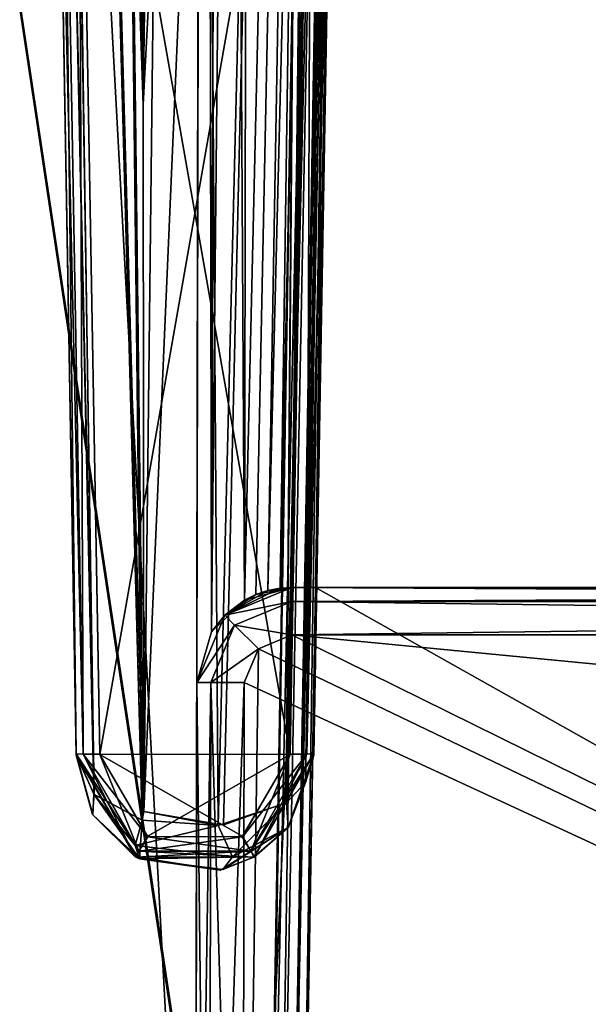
# Model space of a CAD drawing. Header units: millimetres. Extents: x -26 to 124, y -190 to 73.
# Tile 28 of 95: x 40 to 46, y 4 to 14. Entities that reach past the tile are written whole.
import ezdxf

# ---------------------------------------------------------------- set-up
doc = ezdxf.new("R2010")
doc.units = ezdxf.units.MM
doc.header["$LTSCALE"] = 41.718519
for name, color, linetype in [('111', 7, 'CONTINUOUS'), ('112', 7, 'CONTINUOUS'), ('113', 7, 'CONTINUOUS'), ('114', 7, 'CONTINUOUS'), ('173', 7, 'CONTINUOUS'), ('174', 7, 'CONTINUOUS'), ('177', 7, 'CONTINUOUS'), ('178', 7, 'CONTINUOUS'), ('184', 7, 'CONTINUOUS'), ('229', 7, 'CONTINUOUS'), ('231', 7, 'CONTINUOUS'), ('233', 7, 'CONTINUOUS'), ('234', 7, 'CONTINUOUS'), ('386', 7, 'CONTINUOUS'), ('387', 7, 'CONTINUOUS'), ('388', 7, 'CONTINUOUS'), ('390', 7, 'CONTINUOUS'), ('391', 7, 'CONTINUOUS'), ('392', 7, 'CONTINUOUS'), ('677', 7, 'CONTINUOUS'), ('678', 7, 'CONTINUOUS'), ('679', 7, 'CONTINUOUS'), ('687', 7, 'CONTINUOUS'), ('720', 7, 'CONTINUOUS'), ('727', 7, 'CONTINUOUS'), ('728', 7, 'CONTINUOUS'), ('729', 7, 'CONTINUOUS'), ('730', 7, 'CONTINUOUS'), ('731', 7, 'CONTINUOUS'), ('753', 7, 'CONTINUOUS'), ('754', 7, 'CONTINUOUS'), ('755', 7, 'CONTINUOUS'), ('756', 7, 'CONTINUOUS'), ('757', 7, 'CONTINUOUS'), ('758', 7, 'CONTINUOUS'), ('760', 7, 'CONTINUOUS'), ('761', 7, 'CONTINUOUS'), ('762', 7, 'CONTINUOUS'), ('766', 7, 'CONTINUOUS'), ('803', 7, 'CONTINUOUS'), ('813', 7, 'CONTINUOUS'), ('816', 7, 'CONTINUOUS'), ('864', 7, 'CONTINUOUS'), ('867', 7, 'CONTINUOUS'), ('889', 7, 'CONTINUOUS'), ('890', 7, 'CONTINUOUS'), ('891', 7, 'CONTINUOUS')]:
    doc.layers.add(name, color=color, linetype=linetype)

msp = doc.modelspace()

# ---------------------------------------------------------------- linework, layer by layer
at = {"layer": '111', "color": 7, "linetype": 'CONTINUOUS'}
for points in [[(43.726, 48.054, 38.188), (43, 6.448, 37.906), (43, 6.454, 30.187), (43.726, 48.054, 38.188)], [(43, 6.46, 22.471), (43.726, 48.054, 38.188), (43, 6.454, 30.187), (43, 6.46, 22.471)], [(43.726, 48.054, 38.188), (43, 6.46, 22.471), (43.225, 19.356, 22.246), (43.726, 48.054, 38.188)], [(43.726, 48.054, -36.188), (43.225, 19.356, -20.246), (43, 6.46, -35.906), (43.726, 48.054, -36.188)], [(43.225, 19.356, -20.246), (43, 6.46, -20.471), (43, 6.46, -35.906), (43.225, 19.356, -20.246)]]:
    msp.add_3dface(points, dxfattribs=at)
at = {"layer": '112', "color": 7, "linetype": 'CONTINUOUS'}
for points in [[(40.5, 6.454, 30.285), (40.5, 6.448, 38.102), (39.774, 48.054, 37.815), (40.5, 6.454, 30.285)], [(40.275, 19.356, 22.246), (40.5, 6.454, 30.285), (39.774, 48.054, 37.815), (40.275, 19.356, 22.246)], [(40.5, 6.46, -20.471), (40.275, 19.356, -20.246), (39.774, 48.054, -35.815), (40.5, 6.46, -20.471)], [(40.5, 6.46, -36.102), (40.5, 6.46, -20.471), (39.774, 48.054, -35.815), (40.5, 6.46, -36.102)], [(40.5, 6.46, 22.471), (40.5, 6.454, 30.285), (40.275, 19.356, 22.246), (40.5, 6.46, 22.471)]]:
    msp.add_3dface(points, dxfattribs=at)
at = {"layer": '113', "color": 7, "linetype": 'CONTINUOUS'}
for points in [[(40.5, 6.46, 22.471), (41.13, 5.375, 22.486), (40.5, 6.454, 30.285), (40.5, 6.46, 22.471)], [(40.5, 6.454, 30.285), (41.13, 5.375, 22.486), (40.5, 6.448, 38.102), (40.5, 6.454, 30.285)], [(40.5, 6.448, 38.102), (41.13, 5.375, 22.486), (40.674, 5.823, 38.537), (40.5, 6.448, 38.102)], [(43, 6.46, 22.471), (42.732, 5.686, 38.434), (42.378, 5.379, 22.486), (43, 6.46, 22.471)], [(43, 6.46, 22.471), (43, 6.454, 30.187), (42.732, 5.686, 38.434), (43, 6.46, 22.471)], [(43, 6.448, 37.906), (42.732, 5.686, 38.434), (43, 6.454, 30.187), (43, 6.448, 37.906)], [(41.13, 5.375, 22.486), (41.166, 5.355, 38.897), (40.674, 5.823, 38.537), (41.13, 5.375, 22.486)], [(42.732, 5.686, 38.434), (42.044, 5.245, 38.799), (42.378, 5.379, 22.486), (42.732, 5.686, 38.434)], [(42.378, 5.379, 22.486), (41.166, 5.355, 38.897), (41.13, 5.375, 22.486), (42.378, 5.379, 22.486)], [(42.044, 5.245, 38.799), (41.166, 5.355, 38.897), (42.378, 5.379, 22.486), (42.044, 5.245, 38.799)]]:
    msp.add_3dface(points, dxfattribs=at)
at = {"layer": '114', "color": 7, "linetype": 'CONTINUOUS'}
for points in [[(40.5, 6.46, -20.471), (40.5, 6.46, -36.102), (40.676, 5.82, -36.539), (40.5, 6.46, -20.471)], [(41.122, 5.379, -20.486), (40.5, 6.46, -20.471), (40.676, 5.82, -36.539), (41.122, 5.379, -20.486)], [(43, 6.46, -35.906), (43, 6.46, -20.471), (42.37, 5.375, -20.486), (43, 6.46, -35.906)], [(43, 6.46, -35.906), (42.37, 5.375, -20.486), (42.739, 5.695, -36.427), (43, 6.46, -35.906)], [(41.166, 5.355, -36.897), (41.122, 5.379, -20.486), (40.676, 5.82, -36.539), (41.166, 5.355, -36.897)], [(42.739, 5.695, -36.427), (42.37, 5.375, -20.486), (42.015, 5.238, -36.808), (42.739, 5.695, -36.427)], [(42.37, 5.375, -20.486), (41.122, 5.379, -20.486), (42.015, 5.238, -36.808), (42.37, 5.375, -20.486)], [(42.015, 5.238, -36.808), (41.122, 5.379, -20.486), (41.166, 5.355, -36.897), (42.015, 5.238, -36.808)]]:
    msp.add_3dface(points, dxfattribs=at)
at = {"layer": '173', "color": 7, "linetype": 'CONTINUOUS'}
for points in [[(40.031, 48.064, 38.656), (39.774, 48.054, 37.815), (40.689, 6.033, 38.821), (40.031, 48.064, 38.656)], [(39.774, 48.054, 37.815), (40.5, 6.448, 38.102), (40.689, 6.033, 38.821), (39.774, 48.054, 37.815)], [(41.205, 13.284, 39.394), (40.709, 48.08, 39.204), (40.031, 48.064, 38.656), (41.205, 13.284, 39.394)], [(41.212, 5.855, 39.377), (41.205, 13.284, 39.394), (40.031, 48.064, 38.656), (41.212, 5.855, 39.377)], [(41.195, 5.763, 39.365), (41.212, 5.855, 39.377), (40.031, 48.064, 38.656), (41.195, 5.763, 39.365)], [(41.195, 5.763, 39.365), (40.031, 48.064, 38.656), (40.689, 6.033, 38.821), (41.195, 5.763, 39.365)], [(40.709, 48.08, 39.204), (41.205, 13.284, 39.394), (40.955, 34.438, 39.304), (40.709, 48.08, 39.204)], [(41.203, 20.796, 39.402), (40.955, 34.438, 39.304), (41.205, 13.284, 39.394), (41.203, 20.796, 39.402)]]:
    msp.add_3dface(points, dxfattribs=at)
at = {"layer": '174', "color": 7, "linetype": 'CONTINUOUS'}
for points in [[(41.697, 48.08, 39.592), (41.45, 34.438, 39.497), (41.205, 13.284, 39.394), (41.697, 48.08, 39.592)], [(41.212, 5.855, 39.377), (41.697, 48.08, 39.592), (41.205, 13.284, 39.394), (41.212, 5.855, 39.377)], [(41.994, 5.708, 39.313), (41.697, 48.08, 39.592), (41.212, 5.855, 39.377), (41.994, 5.708, 39.313)], [(43.042, 48.057, 39.447), (41.697, 48.08, 39.592), (41.994, 5.708, 39.313), (43.042, 48.057, 39.447)], [(42.712, 5.946, 38.775), (43.042, 48.057, 39.447), (41.994, 5.708, 39.313), (42.712, 5.946, 38.775)], [(43.536, 48.052, 38.918), (43.042, 48.057, 39.447), (42.712, 5.946, 38.775), (43.536, 48.052, 38.918)], [(42.914, 6.159, 38.39), (43.536, 48.052, 38.918), (42.712, 5.946, 38.775), (42.914, 6.159, 38.39)], [(43.726, 48.054, 38.188), (43.536, 48.052, 38.918), (42.914, 6.159, 38.39), (43.726, 48.054, 38.188)], [(43, 6.448, 37.906), (43.726, 48.054, 38.188), (42.914, 6.159, 38.39), (43, 6.448, 37.906)], [(41.45, 34.438, 39.497), (41.203, 20.796, 39.402), (41.205, 13.284, 39.394), (41.45, 34.438, 39.497)]]:
    msp.add_3dface(points, dxfattribs=at)
at = {"layer": '177', "color": 7, "linetype": 'CONTINUOUS'}
for points in [[(43.042, 48.057, -37.448), (41.206, 13.286, -37.394), (41.697, 48.08, -37.592), (43.042, 48.057, -37.448)], [(41.697, 48.08, -37.592), (41.206, 13.286, -37.394), (41.45, 34.438, -37.497), (41.697, 48.08, -37.592)], [(41.212, 5.855, -37.377), (41.206, 13.286, -37.394), (43.042, 48.057, -37.448), (41.212, 5.855, -37.377)], [(42.051, 5.712, -37.291), (41.212, 5.855, -37.377), (43.042, 48.057, -37.448), (42.051, 5.712, -37.291)], [(42.709, 5.944, -36.778), (42.051, 5.712, -37.291), (43.042, 48.057, -37.448), (42.709, 5.944, -36.778)], [(43.537, 48.052, -36.918), (42.709, 5.944, -36.778), (43.042, 48.057, -37.448), (43.537, 48.052, -36.918)], [(43.726, 48.054, -36.188), (43, 6.46, -35.906), (42.709, 5.944, -36.778), (43.726, 48.054, -36.188)], [(43.726, 48.054, -36.188), (42.709, 5.944, -36.778), (43.537, 48.052, -36.918), (43.726, 48.054, -36.188)], [(41.203, 20.796, -37.402), (41.45, 34.438, -37.497), (41.206, 13.286, -37.394), (41.203, 20.796, -37.402)]]:
    msp.add_3dface(points, dxfattribs=at)
at = {"layer": '178', "color": 7, "linetype": 'CONTINUOUS'}
for points in [[(40.686, 6.036, -36.815), (39.774, 48.054, -35.815), (40.058, 48.065, -36.693), (40.686, 6.036, -36.815)], [(40.5, 6.46, -36.102), (39.774, 48.054, -35.815), (40.686, 6.036, -36.815), (40.5, 6.46, -36.102)], [(40.709, 48.08, -37.204), (41.195, 5.763, -37.365), (40.058, 48.065, -36.693), (40.709, 48.08, -37.204)], [(41.195, 5.763, -37.365), (40.686, 6.036, -36.815), (40.058, 48.065, -36.693), (41.195, 5.763, -37.365)], [(41.212, 5.855, -37.377), (41.195, 5.763, -37.365), (40.709, 48.08, -37.204), (41.212, 5.855, -37.377)], [(41.206, 13.286, -37.394), (41.212, 5.855, -37.377), (40.709, 48.08, -37.204), (41.206, 13.286, -37.394)], [(40.955, 34.438, -37.304), (41.206, 13.286, -37.394), (40.709, 48.08, -37.204), (40.955, 34.438, -37.304)], [(41.203, 20.796, -37.402), (41.206, 13.286, -37.394), (40.955, 34.438, -37.304), (41.203, 20.796, -37.402)]]:
    msp.add_3dface(points, dxfattribs=at)
at = {"layer": '184', "color": 7, "linetype": 'CONTINUOUS'}
for points in [[(40.676, 5.82, -36.539), (40.5, 6.46, -36.102), (40.686, 6.036, -36.815), (40.676, 5.82, -36.539)], [(41.166, 5.355, -36.897), (40.676, 5.82, -36.539), (40.686, 6.036, -36.815), (41.166, 5.355, -36.897)], [(41.195, 5.763, -37.365), (41.166, 5.355, -36.897), (40.686, 6.036, -36.815), (41.195, 5.763, -37.365)], [(41.122, 5.497, -37.192), (41.166, 5.355, -36.897), (41.195, 5.763, -37.365), (41.122, 5.497, -37.192)]]:
    msp.add_3dface(points, dxfattribs=at)
at = {"layer": '229', "color": 7, "linetype": 'CONTINUOUS'}
for points in [[(42.75, 6.455, 22.221), (40.75, 6.456, 22.221), (40.527, 19.11, 22), (42.75, 6.455, 22.221)], [(42.973, 19.11, 22), (42.75, 6.455, 22.221), (40.527, 19.11, 22), (42.973, 19.11, 22)], [(42.75, 6.455, 22.221), (41.248, 5.592, 22.236), (40.75, 6.456, 22.221), (42.75, 6.455, 22.221)], [(42.75, 6.455, 22.221), (42.246, 5.588, 22.236), (41.248, 5.592, 22.236), (42.75, 6.455, 22.221)]]:
    msp.add_3dface(points, dxfattribs=at)
at = {"layer": '231', "color": 7, "linetype": 'CONTINUOUS'}
for points in [[(40.527, 19.11, -20), (40.75, 6.455, -20.221), (42.973, 19.11, -20), (40.527, 19.11, -20)], [(42.973, 19.11, -20), (40.75, 6.455, -20.221), (42.75, 6.456, -20.221), (42.973, 19.11, -20)], [(42.75, 6.456, -20.221), (40.75, 6.455, -20.221), (42.252, 5.592, -20.236), (42.75, 6.456, -20.221)], [(42.252, 5.592, -20.236), (40.75, 6.455, -20.221), (41.254, 5.588, -20.236), (42.252, 5.592, -20.236)]]:
    msp.add_3dface(points, dxfattribs=at)
at = {"layer": '233', "color": 7, "linetype": 'CONTINUOUS'}
for points in [[(43, 6.448, 37.906), (42.914, 6.159, 38.39), (42.732, 5.686, 38.434), (43, 6.448, 37.906)], [(42.914, 6.159, 38.39), (42.712, 5.946, 38.775), (42.732, 5.686, 38.434), (42.914, 6.159, 38.39)], [(42.712, 5.946, 38.775), (41.994, 5.708, 39.313), (42.146, 5.378, 39.077), (42.712, 5.946, 38.775)], [(42.712, 5.946, 38.775), (42.146, 5.378, 39.077), (42.732, 5.686, 38.434), (42.712, 5.946, 38.775)], [(41.195, 5.763, 39.365), (41.994, 5.708, 39.313), (41.212, 5.855, 39.377), (41.195, 5.763, 39.365)], [(41.122, 5.497, 39.192), (41.994, 5.708, 39.313), (41.195, 5.763, 39.365), (41.122, 5.497, 39.192)], [(41.994, 5.708, 39.313), (41.122, 5.497, 39.192), (42.146, 5.378, 39.077), (41.994, 5.708, 39.313)], [(42.732, 5.686, 38.434), (42.146, 5.378, 39.077), (42.044, 5.245, 38.799), (42.732, 5.686, 38.434)], [(41.122, 5.497, 39.192), (41.166, 5.355, 38.897), (42.146, 5.378, 39.077), (41.122, 5.497, 39.192)], [(42.146, 5.378, 39.077), (41.166, 5.355, 38.897), (42.044, 5.245, 38.799), (42.146, 5.378, 39.077)]]:
    msp.add_3dface(points, dxfattribs=at)
at = {"layer": '234', "color": 7, "linetype": 'CONTINUOUS'}
for points in [[(40.5, 6.448, 38.102), (40.674, 5.823, 38.537), (40.689, 6.033, 38.821), (40.5, 6.448, 38.102)], [(40.674, 5.823, 38.537), (41.166, 5.355, 38.897), (40.689, 6.033, 38.821), (40.674, 5.823, 38.537)], [(41.166, 5.355, 38.897), (41.122, 5.497, 39.192), (40.689, 6.033, 38.821), (41.166, 5.355, 38.897)], [(41.122, 5.497, 39.192), (41.195, 5.763, 39.365), (40.689, 6.033, 38.821), (41.122, 5.497, 39.192)]]:
    msp.add_3dface(points, dxfattribs=at)
at = {"layer": '386', "color": 7, "linetype": 'CONTINUOUS'}
for points in [[(43, 6.46, 22.471), (42.927, 6.458, 22.294), (43.225, 19.356, 22.246), (43, 6.46, 22.471)], [(43.225, 19.356, 22.246), (42.927, 6.458, 22.294), (43.151, 19.182, 22.074), (43.225, 19.356, 22.246)], [(43.151, 19.182, 22.074), (42.927, 6.458, 22.294), (42.973, 19.11, 22), (43.151, 19.182, 22.074)], [(42.927, 6.458, 22.294), (42.75, 6.455, 22.221), (42.973, 19.11, 22), (42.927, 6.458, 22.294)]]:
    msp.add_3dface(points, dxfattribs=at)
at = {"layer": '387', "color": 7, "linetype": 'CONTINUOUS'}
for points in [[(41.13, 5.375, 22.486), (40.5, 6.46, 22.471), (41.162, 5.438, 22.312), (41.13, 5.375, 22.486)], [(41.162, 5.438, 22.312), (40.5, 6.46, 22.471), (40.573, 6.457, 22.294), (41.162, 5.438, 22.312)], [(41.162, 5.438, 22.312), (40.573, 6.457, 22.294), (41.248, 5.592, 22.236), (41.162, 5.438, 22.312)], [(41.248, 5.592, 22.236), (40.573, 6.457, 22.294), (40.75, 6.456, 22.221), (41.248, 5.592, 22.236)], [(42.75, 6.455, 22.221), (42.339, 5.438, 22.312), (42.246, 5.588, 22.236), (42.75, 6.455, 22.221)], [(42.927, 6.458, 22.294), (42.378, 5.379, 22.486), (42.339, 5.438, 22.312), (42.927, 6.458, 22.294)], [(42.927, 6.458, 22.294), (42.339, 5.438, 22.312), (42.75, 6.455, 22.221), (42.927, 6.458, 22.294)], [(43, 6.46, 22.471), (42.378, 5.379, 22.486), (42.927, 6.458, 22.294), (43, 6.46, 22.471)], [(42.246, 5.588, 22.236), (41.162, 5.438, 22.312), (41.248, 5.592, 22.236), (42.246, 5.588, 22.236)], [(42.339, 5.438, 22.312), (41.162, 5.438, 22.312), (42.246, 5.588, 22.236), (42.339, 5.438, 22.312)], [(42.378, 5.379, 22.486), (41.13, 5.375, 22.486), (42.339, 5.438, 22.312), (42.378, 5.379, 22.486)], [(42.339, 5.438, 22.312), (41.13, 5.375, 22.486), (41.162, 5.438, 22.312), (42.339, 5.438, 22.312)]]:
    msp.add_3dface(points, dxfattribs=at)
at = {"layer": '388', "color": 7, "linetype": 'CONTINUOUS'}
for points in [[(40.349, 19.182, 22.074), (40.5, 6.46, 22.471), (40.275, 19.356, 22.246), (40.349, 19.182, 22.074)], [(40.573, 6.457, 22.294), (40.5, 6.46, 22.471), (40.349, 19.182, 22.074), (40.573, 6.457, 22.294)], [(40.527, 19.11, 22), (40.573, 6.457, 22.294), (40.349, 19.182, 22.074), (40.527, 19.11, 22)], [(40.75, 6.456, 22.221), (40.573, 6.457, 22.294), (40.527, 19.11, 22), (40.75, 6.456, 22.221)]]:
    msp.add_3dface(points, dxfattribs=at)
at = {"layer": '390', "color": 7, "linetype": 'CONTINUOUS'}
for points in [[(40.275, 19.356, -20.246), (40.5, 6.46, -20.471), (40.573, 6.458, -20.294), (40.275, 19.356, -20.246)], [(40.275, 19.356, -20.246), (40.573, 6.458, -20.294), (40.349, 19.182, -20.074), (40.275, 19.356, -20.246)], [(40.349, 19.182, -20.074), (40.573, 6.458, -20.294), (40.527, 19.11, -20), (40.349, 19.182, -20.074)], [(40.573, 6.458, -20.294), (40.75, 6.455, -20.221), (40.527, 19.11, -20), (40.573, 6.458, -20.294)]]:
    msp.add_3dface(points, dxfattribs=at)
at = {"layer": '391', "color": 7, "linetype": 'CONTINUOUS'}
for points in [[(40.573, 6.458, -20.294), (40.5, 6.46, -20.471), (41.122, 5.379, -20.486), (40.573, 6.458, -20.294)], [(40.75, 6.455, -20.221), (40.573, 6.458, -20.294), (41.161, 5.438, -20.312), (40.75, 6.455, -20.221)], [(41.161, 5.438, -20.312), (40.573, 6.458, -20.294), (41.122, 5.379, -20.486), (41.161, 5.438, -20.312)], [(41.254, 5.588, -20.236), (40.75, 6.455, -20.221), (41.161, 5.438, -20.312), (41.254, 5.588, -20.236)], [(42.75, 6.456, -20.221), (42.252, 5.592, -20.236), (42.927, 6.457, -20.294), (42.75, 6.456, -20.221)], [(42.927, 6.457, -20.294), (42.252, 5.592, -20.236), (42.338, 5.438, -20.312), (42.927, 6.457, -20.294)], [(43, 6.46, -20.471), (42.927, 6.457, -20.294), (42.338, 5.438, -20.312), (43, 6.46, -20.471)], [(43, 6.46, -20.471), (42.338, 5.438, -20.312), (42.37, 5.375, -20.486), (43, 6.46, -20.471)], [(42.252, 5.592, -20.236), (41.254, 5.588, -20.236), (42.338, 5.438, -20.312), (42.252, 5.592, -20.236)], [(41.254, 5.588, -20.236), (41.161, 5.438, -20.312), (42.338, 5.438, -20.312), (41.254, 5.588, -20.236)], [(42.37, 5.375, -20.486), (41.161, 5.438, -20.312), (41.122, 5.379, -20.486), (42.37, 5.375, -20.486)], [(42.338, 5.438, -20.312), (41.161, 5.438, -20.312), (42.37, 5.375, -20.486), (42.338, 5.438, -20.312)]]:
    msp.add_3dface(points, dxfattribs=at)
at = {"layer": '392', "color": 7, "linetype": 'CONTINUOUS'}
for points in [[(43.225, 19.356, -20.246), (43.151, 19.182, -20.074), (43, 6.46, -20.471), (43.225, 19.356, -20.246)], [(43.151, 19.182, -20.074), (42.973, 19.11, -20), (42.927, 6.457, -20.294), (43.151, 19.182, -20.074)], [(43, 6.46, -20.471), (43.151, 19.182, -20.074), (42.927, 6.457, -20.294), (43, 6.46, -20.471)], [(42.973, 19.11, -20), (42.75, 6.456, -20.221), (42.927, 6.457, -20.294), (42.973, 19.11, -20)]]:
    msp.add_3dface(points, dxfattribs=at)
at = {"layer": '677', "color": 7, "linetype": 'CONTINUOUS'}
for points in [[(42.417, 7.564, -37.42), (66.277, -3.89, -37.4), (42.769, 7.711, -37.42), (42.417, 7.564, -37.42)], [(66.277, -3.89, -37.4), (68.715, 5.21, -37.416), (42.769, 7.711, -37.42), (66.277, -3.89, -37.4)], [(42.769, 7.711, -37.42), (68.715, 5.21, -37.416), (69.731, 7.711, -37.42), (42.769, 7.711, -37.42)], [(42.269, 7.212, -37.419), (66.277, -3.89, -37.4), (42.417, 7.564, -37.42), (42.269, 7.212, -37.419)], [(42.25, -3.89, -37.4), (66.277, -3.89, -37.4), (42.269, 7.212, -37.419), (42.25, -3.89, -37.4)]]:
    msp.add_3dface(points, dxfattribs=at)
at = {"layer": '678', "color": 7, "linetype": 'CONTINUOUS'}
for points in [[(41.75, -3.89, -37.9), (41.897, -3.89, -37.547), (41.769, 7.212, -37.919), (41.75, -3.89, -37.9)], [(41.769, 7.212, -37.919), (41.897, -3.89, -37.547), (41.916, 7.212, -37.566), (41.769, 7.212, -37.919)], [(41.897, -3.89, -37.547), (42.25, -3.89, -37.4), (41.916, 7.212, -37.566), (41.897, -3.89, -37.547)], [(42.25, -3.89, -37.4), (42.269, 7.212, -37.419), (41.916, 7.212, -37.566), (42.25, -3.89, -37.4)]]:
    msp.add_3dface(points, dxfattribs=at)
at = {"layer": '679', "color": 7, "linetype": 'CONTINUOUS'}
for points in [[(41.844, 50.11, -39.544), (41.799, 24.05, -41.003), (41.769, 7.212, -39.469), (41.844, 50.11, -39.544)], [(41.799, 24.05, -41.003), (41.753, -2.014, -40.063), (41.769, 7.212, -39.469), (41.799, 24.05, -41.003)], [(41.75, -3.89, -38.077), (41.75, -3.89, -37.9), (41.769, 7.212, -37.919), (41.75, -3.89, -38.077)], [(41.75, -3.89, -38.077), (41.769, 7.212, -37.919), (41.752, -2.952, -39.07), (41.75, -3.89, -38.077)], [(41.752, -2.952, -39.07), (41.769, 7.212, -37.919), (41.753, -2.014, -40.063), (41.752, -2.952, -39.07)], [(41.753, -2.014, -40.063), (41.769, 7.212, -37.919), (41.769, 7.212, -39.469), (41.753, -2.014, -40.063)]]:
    msp.add_3dface(points, dxfattribs=at)
at = {"layer": '687', "color": 7, "linetype": 'CONTINUOUS'}
for points in [[(41.753, -2.014, -40.063), (41.799, 24.05, -41.003), (38.921, 50.11, -41.284), (41.753, -2.014, -40.063)], [(38.921, -2.014, -39.408), (41.753, -2.014, -40.063), (38.921, 50.11, -41.284), (38.921, -2.014, -39.408)]]:
    msp.add_3dface(points, dxfattribs=at)
at = {"layer": '720', "color": 7, "linetype": 'CONTINUOUS'}
for points in [[(38.921, 50.11, 43.284), (41.753, -2.014, 42.063), (38.921, -2.014, 41.408), (38.921, 50.11, 43.284)], [(41.753, -2.014, 42.063), (38.921, 50.11, 43.284), (41.799, 24.05, 43.003), (41.753, -2.014, 42.063)]]:
    msp.add_3dface(points, dxfattribs=at)
at = {"layer": '727', "color": 7, "linetype": 'CONTINUOUS'}
for points in [[(41.844, 50.11, 43.941), (41.844, 50.11, 41.544), (41.769, 7.212, 41.469), (41.844, 50.11, 43.941)], [(41.844, 50.11, 43.941), (41.769, 7.212, 41.469), (41.799, 24.05, 43.003), (41.844, 50.11, 43.941)], [(41.769, 7.212, 41.469), (41.753, -2.014, 42.063), (41.799, 24.05, 43.003), (41.769, 7.212, 41.469)], [(41.75, -3.89, 39.9), (41.753, -2.014, 42.063), (41.769, 7.212, 41.469), (41.75, -3.89, 39.9)], [(41.769, 7.212, 39.919), (41.75, -3.89, 39.9), (41.769, 7.212, 41.469), (41.769, 7.212, 39.919)]]:
    msp.add_3dface(points, dxfattribs=at)
at = {"layer": '728', "color": 7, "linetype": 'CONTINUOUS'}
for points in [[(41.897, -3.89, 39.547), (41.75, -3.89, 39.9), (41.916, 7.212, 39.566), (41.897, -3.89, 39.547)], [(41.75, -3.89, 39.9), (41.769, 7.212, 39.919), (41.916, 7.212, 39.566), (41.75, -3.89, 39.9)], [(42.25, -3.89, 39.4), (41.897, -3.89, 39.547), (42.269, 7.212, 39.419), (42.25, -3.89, 39.4)], [(42.269, 7.212, 39.419), (41.897, -3.89, 39.547), (41.916, 7.212, 39.566), (42.269, 7.212, 39.419)]]:
    msp.add_3dface(points, dxfattribs=at)
at = {"layer": '729', "color": 7, "linetype": 'CONTINUOUS'}
for points in [[(66.277, -3.89, 39.4), (42.25, -3.89, 39.4), (42.769, 7.711, 39.42), (66.277, -3.89, 39.4)], [(42.769, 7.711, 39.42), (42.25, -3.89, 39.4), (42.417, 7.564, 39.42), (42.769, 7.711, 39.42)], [(68.715, 5.21, 39.416), (66.277, -3.89, 39.4), (42.769, 7.711, 39.42), (68.715, 5.21, 39.416)], [(69.731, 7.711, 39.42), (68.715, 5.21, 39.416), (42.769, 7.711, 39.42), (69.731, 7.711, 39.42)], [(42.25, -3.89, 39.4), (42.269, 7.212, 39.419), (42.417, 7.564, 39.42), (42.25, -3.89, 39.4)]]:
    msp.add_3dface(points, dxfattribs=at)
at = {"layer": '730', "color": 7, "linetype": 'CONTINUOUS'}
for points in [[(69.731, 8.21, 39.92), (69.731, 8.064, 39.567), (42.769, 8.21, 39.92), (69.731, 8.21, 39.92)], [(42.769, 8.21, 39.92), (69.731, 8.064, 39.567), (42.769, 8.064, 39.567), (42.769, 8.21, 39.92)], [(69.731, 7.711, 39.42), (42.769, 7.711, 39.42), (42.769, 8.064, 39.567), (69.731, 7.711, 39.42)], [(69.731, 8.064, 39.567), (69.731, 7.711, 39.42), (42.769, 8.064, 39.567), (69.731, 8.064, 39.567)]]:
    msp.add_3dface(points, dxfattribs=at)
at = {"layer": '731', "color": 7, "linetype": 'CONTINUOUS'}
for points in [[(43.019, 8.21, 41.096), (69.481, 8.21, 41.096), (42.769, 8.21, 39.92), (43.019, 8.21, 41.096)], [(42.769, 8.21, 39.92), (69.481, 8.21, 41.096), (69.731, 8.21, 41.039), (42.769, 8.21, 39.92)], [(43.019, 8.21, 41.096), (42.769, 8.21, 39.92), (43.019, 8.21, 41.471), (43.019, 8.21, 41.096)], [(69.731, 8.21, 39.92), (42.769, 8.21, 39.92), (69.731, 8.21, 41.039), (69.731, 8.21, 39.92)], [(43.019, 8.21, 41.471), (42.769, 8.21, 39.92), (42.952, 8.21, 41.222), (43.019, 8.21, 41.471)], [(42.952, 8.21, 41.222), (42.769, 8.21, 39.92), (42.769, 8.21, 41.039), (42.952, 8.21, 41.222)]]:
    msp.add_3dface(points, dxfattribs=at)
at = {"layer": '753', "color": 7, "linetype": 'CONTINUOUS'}
for points in [[(69.731, 8.21, -37.92), (43.019, 8.21, -39.096), (42.769, 8.21, -39.039), (69.731, 8.21, -37.92)], [(42.769, 8.21, -39.039), (43.019, 8.21, -39.096), (42.952, 8.21, -39.222), (42.769, 8.21, -39.039)], [(42.769, 8.21, -37.92), (69.731, 8.21, -37.92), (42.769, 8.21, -39.039), (42.769, 8.21, -37.92)], [(43.019, 8.21, -39.096), (43.019, 8.21, -39.471), (42.952, 8.21, -39.222), (43.019, 8.21, -39.096)], [(69.481, 8.21, -39.096), (43.019, 8.21, -39.096), (69.731, 8.21, -37.92), (69.481, 8.21, -39.096)]]:
    msp.add_3dface(points, dxfattribs=at)
at = {"layer": '754', "color": 7, "linetype": 'CONTINUOUS'}
for points in [[(69.731, 8.059, -37.562), (69.731, 8.21, -37.92), (42.769, 8.064, -37.567), (69.731, 8.059, -37.562)], [(69.731, 8.21, -37.92), (42.769, 8.21, -37.92), (42.769, 8.064, -37.567), (69.731, 8.21, -37.92)], [(42.769, 7.711, -37.42), (69.731, 8.059, -37.562), (42.769, 8.064, -37.567), (42.769, 7.711, -37.42)], [(42.769, 7.711, -37.42), (69.731, 7.711, -37.42), (69.731, 8.059, -37.562), (42.769, 7.711, -37.42)]]:
    msp.add_3dface(points, dxfattribs=at)
at = {"layer": '755', "color": 7, "linetype": 'CONTINUOUS'}
for points in [[(42.769, 8.064, -37.567), (42.769, 8.21, -37.92), (42.063, 7.918, -37.92), (42.769, 8.064, -37.567)], [(42.769, 8.064, -37.567), (42.063, 7.918, -37.92), (42.166, 7.815, -37.567), (42.769, 8.064, -37.567)], [(42.769, 7.711, -37.42), (42.769, 8.064, -37.567), (42.166, 7.815, -37.567), (42.769, 7.711, -37.42)], [(42.063, 7.918, -37.92), (41.769, 7.212, -37.919), (42.166, 7.815, -37.567), (42.063, 7.918, -37.92)], [(41.769, 7.212, -37.919), (41.916, 7.212, -37.566), (42.166, 7.815, -37.567), (41.769, 7.212, -37.919)], [(41.916, 7.212, -37.566), (42.417, 7.564, -37.42), (42.166, 7.815, -37.567), (41.916, 7.212, -37.566)], [(42.417, 7.564, -37.42), (42.769, 7.711, -37.42), (42.166, 7.815, -37.567), (42.417, 7.564, -37.42)], [(42.269, 7.212, -37.419), (42.417, 7.564, -37.42), (41.916, 7.212, -37.566), (42.269, 7.212, -37.419)]]:
    msp.add_3dface(points, dxfattribs=at)
at = {"layer": '756', "color": 7, "linetype": 'CONTINUOUS'}
for points in [[(42.063, 7.918, -37.92), (42.769, 8.21, -37.92), (42.271, 8.077, -38.971), (42.063, 7.918, -37.92)], [(42.271, 8.077, -38.971), (42.769, 8.21, -37.92), (42.391, 8.136, -38.971), (42.271, 8.077, -38.971)], [(42.391, 8.136, -38.971), (42.769, 8.21, -37.92), (42.518, 8.178, -38.971), (42.391, 8.136, -38.971)], [(42.518, 8.178, -38.971), (42.769, 8.21, -37.92), (42.647, 8.203, -38.988), (42.518, 8.178, -38.971)], [(42.769, 8.21, -37.92), (42.769, 8.21, -39.039), (42.647, 8.203, -38.988), (42.769, 8.21, -37.92)], [(41.923, 7.743, -39.11), (42.063, 7.918, -37.92), (42.271, 8.077, -38.971), (41.923, 7.743, -39.11)], [(41.769, 7.212, -39.469), (41.769, 7.212, -37.919), (42.063, 7.918, -37.92), (41.769, 7.212, -39.469)], [(41.769, 7.212, -39.469), (42.063, 7.918, -37.92), (41.923, 7.743, -39.11), (41.769, 7.212, -39.469)]]:
    msp.add_3dface(points, dxfattribs=at)
at = {"layer": '757', "color": 7, "linetype": 'CONTINUOUS'}
for points in [[(41.844, 50.11, -39.544), (41.769, 7.212, -39.469), (41.923, 7.743, -39.11), (41.844, 50.11, -39.544)], [(41.854, 50.11, -39.444), (41.844, 50.11, -39.544), (41.923, 7.743, -39.11), (41.854, 50.11, -39.444)], [(41.854, 50.11, -39.444), (41.923, 7.743, -39.11), (42.028, 49.822, -39.156), (41.854, 50.11, -39.444)], [(41.923, 7.743, -39.11), (42.271, 8.077, -38.971), (42.028, 49.822, -39.156), (41.923, 7.743, -39.11)], [(42.028, 49.822, -39.156), (42.271, 8.077, -38.971), (42.344, 49.71, -39.044), (42.028, 49.822, -39.156)]]:
    msp.add_3dface(points, dxfattribs=at)
at = {"layer": '758', "color": 7, "linetype": 'CONTINUOUS'}
for points in [[(42.271, 8.077, -38.971), (42.391, 8.136, -38.971), (43.243, 49.71, -39.044), (42.271, 8.077, -38.971)], [(42.344, 49.71, -39.044), (42.271, 8.077, -38.971), (43.243, 49.71, -39.044), (42.344, 49.71, -39.044)], [(42.391, 8.136, -38.971), (42.518, 8.178, -38.971), (43.243, 49.71, -39.044), (42.391, 8.136, -38.971)]]:
    msp.add_3dface(points, dxfattribs=at)
at = {"layer": '760', "color": 7, "linetype": 'CONTINUOUS'}
for points in [[(43.019, 8.21, -39.471), (43.74, 50.11, -39.444), (42.952, 8.21, -39.222), (43.019, 8.21, -39.471)], [(42.952, 8.21, -39.222), (43.74, 50.11, -39.444), (43.56, 49.822, -39.155), (42.952, 8.21, -39.222)], [(43.75, 50.11, -39.544), (43.74, 50.11, -39.444), (43.019, 8.21, -39.471), (43.75, 50.11, -39.544)], [(42.769, 8.21, -39.039), (42.952, 8.21, -39.222), (43.56, 49.822, -39.155), (42.769, 8.21, -39.039)], [(43.243, 49.71, -39.044), (42.769, 8.21, -39.039), (43.56, 49.822, -39.155), (43.243, 49.71, -39.044)], [(42.518, 8.178, -38.971), (42.647, 8.203, -38.988), (43.243, 49.71, -39.044), (42.518, 8.178, -38.971)], [(42.647, 8.203, -38.988), (42.769, 8.21, -39.039), (43.243, 49.71, -39.044), (42.647, 8.203, -38.988)]]:
    msp.add_3dface(points, dxfattribs=at)
at = {"layer": '761', "color": 7, "linetype": 'CONTINUOUS'}
for points in [[(43.75, 50.11, -42), (43.75, 50.11, -39.544), (43.019, 8.21, -39.471), (43.75, 50.11, -42)], [(43.75, 50.11, -43.318), (43.75, 50.11, -42), (43.019, 8.21, -39.471), (43.75, 50.11, -43.318)], [(43.75, 50.11, -43.318), (43.019, 8.21, -39.471), (43.733, 49.11, -43.315), (43.75, 50.11, -43.318)], [(43.733, 49.11, -43.315), (43.019, 8.21, -39.471), (43.733, 49.11, -43.787), (43.733, 49.11, -43.315)], [(43.733, 49.11, -43.787), (43.019, 8.21, -39.471), (43.73, 48.961, -43.932), (43.733, 49.11, -43.787)], [(43.73, 48.961, -43.932), (43.019, 8.21, -39.471), (42.827, -2.765, -41.928), (43.73, 48.961, -43.932)], [(43.019, 8.21, -39.096), (42.778, -5.595, -38.855), (43.019, 8.21, -39.471), (43.019, 8.21, -39.096)], [(43.019, 8.21, -39.471), (42.778, -5.595, -38.855), (42.827, -2.765, -41.928), (43.019, 8.21, -39.471)]]:
    msp.add_3dface(points, dxfattribs=at)
at = {"layer": '762', "color": 7, "linetype": 'CONTINUOUS'}
for points in [[(42.778, -5.595, -38.855), (43.019, 8.21, -39.096), (67.581, -5.595, -38.855), (42.778, -5.595, -38.855)], [(43.019, 8.21, -39.096), (69.481, 8.21, -39.096), (67.581, -5.595, -38.855), (43.019, 8.21, -39.096)]]:
    msp.add_3dface(points, dxfattribs=at)
at = {"layer": '766', "color": 7, "linetype": 'CONTINUOUS'}
for points in [[(42.47, -2.771, -42.224), (35.15, -2.771, -40.407), (34.756, 48.61, -42.163), (42.47, -2.771, -42.224)], [(43.372, 48.61, -44.215), (42.47, -2.771, -42.224), (34.756, 48.61, -42.163), (43.372, 48.61, -44.215)]]:
    msp.add_3dface(points, dxfattribs=at)
at = {"layer": '803', "color": 7, "linetype": 'CONTINUOUS'}
for points in [[(43.73, 48.961, -43.932), (42.827, -2.765, -41.928), (42.712, -2.773, -42.165), (43.73, 48.961, -43.932)], [(43.73, 48.961, -43.932), (42.712, -2.773, -42.165), (43.602, 48.701, -44.165), (43.73, 48.961, -43.932)], [(42.712, -2.773, -42.165), (42.598, -2.773, -42.221), (43.602, 48.701, -44.165), (42.712, -2.773, -42.165)], [(42.598, -2.773, -42.221), (43.372, 48.61, -44.215), (43.602, 48.701, -44.165), (42.598, -2.773, -42.221)], [(42.598, -2.773, -42.221), (42.47, -2.771, -42.224), (43.372, 48.61, -44.215), (42.598, -2.773, -42.221)]]:
    msp.add_3dface(points, dxfattribs=at)
at = {"layer": '813', "color": 7, "linetype": 'CONTINUOUS'}
for points in [[(42.778, -5.595, 40.855), (67.581, -5.595, 40.855), (43.019, 8.21, 41.096), (42.778, -5.595, 40.855)], [(67.581, -5.595, 40.855), (69.481, 8.21, 41.096), (43.019, 8.21, 41.096), (67.581, -5.595, 40.855)]]:
    msp.add_3dface(points, dxfattribs=at)
at = {"layer": '816', "color": 7, "linetype": 'CONTINUOUS'}
for points in [[(43.019, 8.21, 41.471), (43.75, 50.11, 41.544), (43.733, 49.11, 45.315), (43.019, 8.21, 41.471)], [(43.73, 48.961, 45.932), (43.019, 8.21, 41.471), (43.733, 49.11, 45.315), (43.73, 48.961, 45.932)], [(42.827, -2.765, 43.928), (43.019, 8.21, 41.471), (43.73, 48.961, 45.932), (42.827, -2.765, 43.928)], [(42.778, -5.595, 40.855), (43.019, 8.21, 41.096), (42.778, -5.595, 40.931), (42.778, -5.595, 40.855)], [(42.778, -5.595, 40.931), (43.019, 8.21, 41.096), (42.827, -2.765, 43.928), (42.778, -5.595, 40.931)], [(43.019, 8.21, 41.096), (43.019, 8.21, 41.471), (42.827, -2.765, 43.928), (43.019, 8.21, 41.096)]]:
    msp.add_3dface(points, dxfattribs=at)
at = {"layer": '864', "color": 7, "linetype": 'CONTINUOUS'}
for points in [[(42.827, -2.765, 43.928), (43.73, 48.961, 45.932), (43.602, 48.701, 46.165), (42.827, -2.765, 43.928)], [(43.602, 48.701, 46.165), (42.484, -2.771, 44.226), (42.729, -2.772, 44.151), (43.602, 48.701, 46.165)], [(42.484, -2.771, 44.226), (43.602, 48.701, 46.165), (42.92, 22.932, 45.22), (42.484, -2.771, 44.226)], [(42.827, -2.765, 43.928), (43.602, 48.701, 46.165), (42.729, -2.772, 44.151), (42.827, -2.765, 43.928)]]:
    msp.add_3dface(points, dxfattribs=at)
at = {"layer": '867', "color": 7, "linetype": 'CONTINUOUS'}
for points in [[(35.15, -2.771, 42.407), (42.484, -2.771, 44.226), (34.756, 48.61, 44.163), (35.15, -2.771, 42.407)], [(34.756, 48.61, 44.163), (42.484, -2.771, 44.226), (42.92, 22.932, 45.22), (34.756, 48.61, 44.163)]]:
    msp.add_3dface(points, dxfattribs=at)
at = {"layer": '889', "color": 7, "linetype": 'CONTINUOUS'}
for points in [[(43.74, 50.11, 41.444), (43.75, 50.11, 41.544), (42.952, 8.21, 41.222), (43.74, 50.11, 41.444)], [(43.74, 50.11, 41.444), (42.952, 8.21, 41.222), (43.56, 49.822, 41.156), (43.74, 50.11, 41.444)], [(43.75, 50.11, 41.544), (43.019, 8.21, 41.471), (42.952, 8.21, 41.222), (43.75, 50.11, 41.544)], [(42.518, 8.178, 40.971), (43.243, 49.71, 41.044), (43.56, 49.822, 41.156), (42.518, 8.178, 40.971)], [(42.648, 8.203, 40.988), (42.518, 8.178, 40.971), (43.56, 49.822, 41.156), (42.648, 8.203, 40.988)], [(42.769, 8.21, 41.039), (42.648, 8.203, 40.988), (43.56, 49.822, 41.156), (42.769, 8.21, 41.039)], [(42.952, 8.21, 41.222), (42.769, 8.21, 41.039), (43.56, 49.822, 41.156), (42.952, 8.21, 41.222)]]:
    msp.add_3dface(points, dxfattribs=at)
at = {"layer": '890', "color": 7, "linetype": 'CONTINUOUS'}
for points in [[(42.769, 8.21, 41.039), (42.769, 8.21, 39.92), (42.063, 7.918, 39.92), (42.769, 8.21, 41.039)], [(42.648, 8.203, 40.988), (42.769, 8.21, 41.039), (42.063, 7.918, 39.92), (42.648, 8.203, 40.988)], [(42.518, 8.178, 40.971), (42.648, 8.203, 40.988), (42.063, 7.918, 39.92), (42.518, 8.178, 40.971)], [(42.518, 8.178, 40.971), (42.063, 7.918, 39.92), (42.391, 8.136, 40.971), (42.518, 8.178, 40.971)], [(42.391, 8.136, 40.971), (42.063, 7.918, 39.92), (42.271, 8.077, 40.971), (42.391, 8.136, 40.971)], [(42.271, 8.077, 40.971), (42.063, 7.918, 39.92), (41.924, 7.744, 41.11), (42.271, 8.077, 40.971)], [(42.063, 7.918, 39.92), (41.769, 7.212, 39.919), (41.924, 7.744, 41.11), (42.063, 7.918, 39.92)], [(41.769, 7.212, 39.919), (41.769, 7.212, 41.469), (41.924, 7.744, 41.11), (41.769, 7.212, 39.919)]]:
    msp.add_3dface(points, dxfattribs=at)
at = {"layer": '891', "color": 7, "linetype": 'CONTINUOUS'}
for points in [[(41.844, 50.11, 41.544), (41.854, 50.11, 41.444), (41.769, 7.212, 41.469), (41.844, 50.11, 41.544)], [(41.769, 7.212, 41.469), (41.854, 50.11, 41.444), (41.924, 7.744, 41.11), (41.769, 7.212, 41.469)], [(41.924, 7.744, 41.11), (41.854, 50.11, 41.444), (42.029, 49.822, 41.155), (41.924, 7.744, 41.11)], [(42.344, 49.71, 41.044), (41.924, 7.744, 41.11), (42.029, 49.822, 41.155), (42.344, 49.71, 41.044)], [(42.271, 8.077, 40.971), (41.924, 7.744, 41.11), (42.344, 49.71, 41.044), (42.271, 8.077, 40.971)]]:
    msp.add_3dface(points, dxfattribs=at)

doc.saveas('drawing.dxf')
